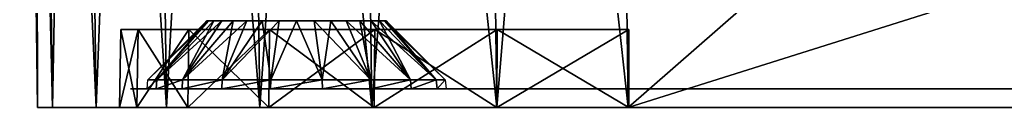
# Model space of a CAD drawing. Header units: millimetres. Extents: x -75 to 75, y -23 to 43.
# Tile 1 of 256: x -75 to -48.32, y 0 to 2.35. Entities that reach past the tile are written whole.
import ezdxf

# ---------------------------------------------------------------- set-up
doc = ezdxf.new("R2010")
doc.units = ezdxf.units.MM
doc.header["$LTSCALE"] = 81.481481
for name, color, linetype in [('1', 7, 'CONTINUOUS'), ('10', 7, 'CONTINUOUS'), ('131', 7, 'CONTINUOUS'), ('136', 7, 'CONTINUOUS'), ('137', 7, 'CONTINUOUS'), ('138', 7, 'CONTINUOUS'), ('139', 7, 'CONTINUOUS'), ('140', 7, 'CONTINUOUS'), ('141', 7, 'CONTINUOUS'), ('21', 7, 'CONTINUOUS'), ('22', 7, 'CONTINUOUS'), ('5', 7, 'CONTINUOUS'), ('6', 7, 'CONTINUOUS'), ('8', 7, 'CONTINUOUS'), ('9', 7, 'CONTINUOUS')]:
    doc.layers.add(name, color=color, linetype=linetype)

msp = doc.modelspace()

# ---------------------------------------------------------------- linework, layer by layer
at = {"layer": '1', "color": 251, "linetype": 'Continuous', "true_color": 0x565d62}
for points in [[(-74.115, 0, -92.077), (-71.824, 0, -92.07), (-74.516, 0, -88.517), (-74.115, 0, -92.077)], [(-71.824, 0, -92.07), (-72.294, 0, -88.5), (-74.516, 0, -88.517), (-71.824, 0, -92.07)], [(-74.516, 0, -88.517), (-72.294, 0, 88.5), (-74.516, 0, 88.517), (-74.516, 0, -88.517)], [(-72.294, 0, -88.5), (-72.294, 0, 88.5), (-74.516, 0, -88.517), (-72.294, 0, -88.5)], [(-74.516, 0, 88.517), (-71.824, 0, 92.07), (-74.115, 0, 92.077), (-74.516, 0, 88.517)], [(-72.294, 0, 88.5), (-71.824, 0, 92.07), (-74.516, 0, 88.517), (-72.294, 0, 88.5)], [(-70.446, 0, -95.397), (-71.824, 0, -92.07), (-74.115, 0, -92.077), (-70.446, 0, -95.397)], [(-74.115, 0, 92.077), (-70.446, 0, 95.397), (-72.931, 0, 95.459), (-74.115, 0, 92.077)], [(-71.824, 0, 92.07), (-70.446, 0, 95.397), (-74.115, 0, 92.077), (-71.824, 0, 92.07)], [(-72.931, 0, -95.459), (-70.446, 0, -95.397), (-74.115, 0, -92.077), (-72.931, 0, -95.459)], [(-68.254, 0, -98.254), (-70.446, 0, -95.397), (-72.931, 0, -95.459), (-68.254, 0, -98.254)], [(-72.931, 0, 95.459), (-68.254, 0, 98.254), (-71.025, 0, 98.492), (-72.931, 0, 95.459)], [(-70.446, 0, 95.397), (-68.254, 0, 98.254), (-72.931, 0, 95.459), (-70.446, 0, 95.397)], [(-71.025, 0, -98.492), (-68.254, 0, -98.254), (-72.931, 0, -95.459), (-71.025, 0, -98.492)], [(-71.025, 0, 98.492), (-65.397, 0, 100.446), (-68.492, 0, 101.025), (-71.025, 0, 98.492)], [(-68.254, 0, 98.254), (-65.397, 0, 100.446), (-71.025, 0, 98.492), (-68.254, 0, 98.254)], [(-65.397, 0, -100.446), (-68.254, 0, -98.254), (-71.025, 0, -98.492), (-65.397, 0, -100.446)], [(-68.492, 0, -101.025), (-65.397, 0, -100.446), (-71.025, 0, -98.492), (-68.492, 0, -101.025)], [(-65.459, 0, -102.931), (-62.07, 0, -101.824), (-68.492, 0, -101.025), (-65.459, 0, -102.931)], [(-68.492, 0, 101.025), (-58.5, 0, 102.294), (-65.459, 0, 102.931), (-68.492, 0, 101.025)], [(-65.397, 0, 100.446), (-62.07, 0, 101.824), (-68.492, 0, 101.025), (-65.397, 0, 100.446)], [(-62.07, 0, 101.824), (-58.5, 0, 102.294), (-68.492, 0, 101.025), (-62.07, 0, 101.824)], [(-62.07, 0, -101.824), (-65.397, 0, -100.446), (-68.492, 0, -101.025), (-62.07, 0, -101.824)], [(58.5, 0, -102.294), (-58.5, 0, -102.294), (-65.459, 0, -102.931), (58.5, 0, -102.294)], [(65.459, 0, -102.931), (58.5, 0, -102.294), (-65.459, 0, -102.931), (65.459, 0, -102.931)], [(65.459, 0, 102.931), (62.077, 0, 104.115), (-65.459, 0, 102.931), (65.459, 0, 102.931)], [(-65.459, 0, 102.931), (62.077, 0, 104.115), (-62.077, 0, 104.115), (-65.459, 0, 102.931)], [(-62.077, 0, -104.115), (65.459, 0, -102.931), (-65.459, 0, -102.931), (-62.077, 0, -104.115)], [(-58.5, 0, -102.294), (-62.07, 0, -101.824), (-65.459, 0, -102.931), (-58.5, 0, -102.294)], [(-58.5, 0, 102.294), (65.459, 0, 102.931), (-65.459, 0, 102.931), (-58.5, 0, 102.294)], [(58.517, 0, 104.516), (-0.5, 0, 104.516), (-62.077, 0, 104.115), (58.517, 0, 104.516)], [(-62.077, 0, 104.115), (-0.5, 0, 104.516), (-15.825, 0, 104.516), (-62.077, 0, 104.115)], [(62.077, 0, 104.115), (58.517, 0, 104.516), (-62.077, 0, 104.115), (62.077, 0, 104.115)], [(62.077, 0, -104.115), (65.459, 0, -102.931), (-62.077, 0, -104.115), (62.077, 0, -104.115)], [(-58.517, 0, -104.516), (62.077, 0, -104.115), (-62.077, 0, -104.115), (-58.517, 0, -104.516)], [(-58.517, 0, 104.516), (-62.077, 0, 104.115), (-15.825, 0, 104.516), (-58.517, 0, 104.516)], [(58.517, 0, -104.516), (62.077, 0, -104.115), (-58.517, 0, -104.516), (58.517, 0, -104.516)], [(-58.5, 0, 102.294), (58.5, 0, 102.294), (65.459, 0, 102.931), (-58.5, 0, 102.294)]]:
    msp.add_3dface(points, dxfattribs=at)
at = {"layer": '10', "color": 251, "linetype": 'Continuous', "true_color": 0x565d62}
for points in [[(-74.115, 0, 92.077), (-74.599, 37, 92.562), (-75, 37, 89.001), (-74.115, 0, 92.077)], [(-74.516, 0, 88.517), (-74.115, 0, 92.077), (-75, 37, 89.001), (-74.516, 0, 88.517)], [(-72.931, 0, 95.459), (-73.416, 37, 95.943), (-74.599, 37, 92.562), (-72.931, 0, 95.459)], [(-74.115, 0, 92.077), (-72.931, 0, 95.459), (-74.599, 37, 92.562), (-74.115, 0, 92.077)], [(-72.931, 0, 95.459), (-71.025, 0, 98.492), (-73.416, 37, 95.943), (-72.931, 0, 95.459)], [(-71.025, 0, 98.492), (-71.51, 37, 98.977), (-73.416, 37, 95.943), (-71.025, 0, 98.492)], [(-68.492, 0, 101.025), (-68.977, 37, 101.51), (-71.51, 37, 98.977), (-68.492, 0, 101.025)], [(-71.025, 0, 98.492), (-68.492, 0, 101.025), (-71.51, 37, 98.977), (-71.025, 0, 98.492)], [(-65.459, 0, 102.931), (-65.943, 37, 103.416), (-68.977, 37, 101.51), (-65.459, 0, 102.931)], [(-68.492, 0, 101.025), (-65.459, 0, 102.931), (-68.977, 37, 101.51), (-68.492, 0, 101.025)], [(-62.077, 0, 104.115), (-62.562, 37, 104.599), (-65.943, 37, 103.416), (-62.077, 0, 104.115)], [(-65.459, 0, 102.931), (-62.077, 0, 104.115), (-65.943, 37, 103.416), (-65.459, 0, 102.931)], [(-58.517, 0, 104.516), (-59.001, 37, 105), (-62.562, 37, 104.599), (-58.517, 0, 104.516)], [(-62.077, 0, 104.115), (-58.517, 0, 104.516), (-62.562, 37, 104.599), (-62.077, 0, 104.115)]]:
    msp.add_3dface(points, dxfattribs=at)
at = {"layer": '131', "color": 251, "linetype": 'Continuous', "true_color": 0x464b4f}
for points in [[(-71.55, 0.5, -57), (-70.602, 0.5, 54.397), (-72, 0.5, -88.5), (-71.55, 0.5, -57)], [(68.203, 0.5, -60.988), (-72, 0.5, -88.5), (72, 0.5, -88.5), (68.203, 0.5, -60.988)], [(-72, 0.5, 88.5), (-69.525, 0.5, 60.507), (-12.674, 0.5, 87.229), (-72, 0.5, 88.5)], [(-70.602, 0.5, -59.603), (-71.306, 0.5, -58.385), (-72, 0.5, -88.5), (-70.602, 0.5, -59.603)], [(-69.525, 0.5, -60.507), (-70.602, 0.5, -59.603), (-72, 0.5, -88.5), (-69.525, 0.5, -60.507)], [(-68.203, 0.5, -60.988), (-69.525, 0.5, -60.507), (-72, 0.5, -88.5), (-68.203, 0.5, -60.988)], [(-66.797, 0.5, -60.988), (-68.203, 0.5, -60.988), (-72, 0.5, -88.5), (-66.797, 0.5, -60.988)], [(66.797, 0.5, -60.988), (-66.797, 0.5, -60.988), (-72, 0.5, -88.5), (66.797, 0.5, -60.988)], [(68.203, 0.5, -60.988), (66.797, 0.5, -60.988), (-72, 0.5, -88.5), (68.203, 0.5, -60.988)], [(-71.306, 0.5, 58.385), (-70.602, 0.5, 59.603), (-72, 0.5, 88.5), (-71.306, 0.5, 58.385)], [(-71.306, 0.5, -58.385), (-71.55, 0.5, -57), (-72, 0.5, -88.5), (-71.306, 0.5, -58.385)], [(-71.306, 0.5, 55.615), (-71.55, 0.5, 57), (-72, 0.5, -88.5), (-71.306, 0.5, 55.615)], [(-71.55, 0.5, 57), (-71.306, 0.5, 58.385), (-72, 0.5, 88.5), (-71.55, 0.5, 57)], [(-72, 0.5, -88.5), (-71.55, 0.5, 57), (-72, 0.5, 88.5), (-72, 0.5, -88.5)], [(-70.602, 0.5, 54.397), (-71.306, 0.5, 55.615), (-72, 0.5, -88.5), (-70.602, 0.5, 54.397)], [(72, 0.5, 88.5), (-72, 0.5, 88.5), (-10.65, 0.5, 87.55), (72, 0.5, 88.5)], [(71.54, 0.5, 91.994), (-72, 0.5, 88.5), (72, 0.5, 88.5), (71.54, 0.5, 91.994)], [(-71.54, 0.5, 91.994), (-72, 0.5, 88.5), (71.54, 0.5, 91.994), (-71.54, 0.5, 91.994)], [(-72, 0.5, -88.5), (-71.54, 0.5, -91.994), (72, 0.5, -88.5), (-72, 0.5, -88.5)], [(-70.602, 0.5, 59.603), (-69.525, 0.5, 60.507), (-72, 0.5, 88.5), (-70.602, 0.5, 59.603)], [(-10.65, 0.5, 87.55), (-72, 0.5, 88.5), (-12.674, 0.5, 87.229), (-10.65, 0.5, 87.55)], [(-69.525, 0.5, 53.493), (-71.55, 0.5, -57), (-68.203, 0.5, 53.012), (-69.525, 0.5, 53.493)], [(-68.203, 0.5, 53.012), (-71.55, 0.5, -57), (-66.797, 0.5, 53.012), (-68.203, 0.5, 53.012)], [(-71.55, 0.5, -57), (-71.306, 0.5, -55.615), (-66.797, 0.5, 53.012), (-71.55, 0.5, -57)], [(-70.602, 0.5, 54.397), (-71.55, 0.5, -57), (-69.525, 0.5, 53.493), (-70.602, 0.5, 54.397)], [(-71.54, 0.5, -91.994), (-70.191, 0.5, -95.25), (71.54, 0.5, -91.994), (-71.54, 0.5, -91.994)], [(72, 0.5, -88.5), (-71.54, 0.5, -91.994), (71.54, 0.5, -91.994), (72, 0.5, -88.5)], [(70.191, 0.5, 95.25), (-71.54, 0.5, 91.994), (71.54, 0.5, 91.994), (70.191, 0.5, 95.25)], [(-70.191, 0.5, 95.25), (-71.54, 0.5, 91.994), (70.191, 0.5, 95.25), (-70.191, 0.5, 95.25)], [(-71.306, 0.5, -55.615), (-70.602, 0.5, -54.397), (-66.797, 0.5, 53.012), (-71.306, 0.5, -55.615)], [(-70.602, 0.5, -54.397), (-69.525, 0.5, -53.493), (-66.797, 0.5, 53.012), (-70.602, 0.5, -54.397)], [(-70.191, 0.5, -95.25), (-68.046, 0.5, -98.046), (70.191, 0.5, -95.25), (-70.191, 0.5, -95.25)], [(71.54, 0.5, -91.994), (-70.191, 0.5, -95.25), (70.191, 0.5, -95.25), (71.54, 0.5, -91.994)], [(68.046, 0.5, 98.046), (-70.191, 0.5, 95.25), (70.191, 0.5, 95.25), (68.046, 0.5, 98.046)], [(-68.046, 0.5, 98.046), (-70.191, 0.5, 95.25), (68.046, 0.5, 98.046), (-68.046, 0.5, 98.046)], [(-12.674, 0.5, 87.229), (-69.525, 0.5, 60.507), (-14.5, 0.5, 86.299), (-12.674, 0.5, 87.229)], [(-69.525, 0.5, 60.507), (-17.2, 0.5, 81), (-16.879, 0.5, 83.024), (-69.525, 0.5, 60.507)], [(-14.5, 0.5, 86.299), (-69.525, 0.5, 60.507), (-15.949, 0.5, 84.85), (-14.5, 0.5, 86.299)], [(-68.203, 0.5, -53.012), (68.203, 0.5, 53.012), (-69.525, 0.5, -53.493), (-68.203, 0.5, -53.012)], [(68.203, 0.5, 53.012), (66.797, 0.5, 53.012), (-69.525, 0.5, -53.493), (68.203, 0.5, 53.012)], [(-69.525, 0.5, -53.493), (66.797, 0.5, 53.012), (-66.797, 0.5, 53.012), (-69.525, 0.5, -53.493)], [(-15.949, 0.5, 84.85), (-69.525, 0.5, 60.507), (-16.879, 0.5, 83.024), (-15.949, 0.5, 84.85)], [(-69.525, 0.5, 60.507), (-68.203, 0.5, 60.988), (-17.2, 0.5, 81), (-69.525, 0.5, 60.507)], [(69.525, 0.5, 53.493), (68.203, 0.5, 53.012), (-68.203, 0.5, -53.012), (69.525, 0.5, 53.493)], [(-66.797, 0.5, -53.012), (69.525, 0.5, 53.493), (-68.203, 0.5, -53.012), (-66.797, 0.5, -53.012)], [(-12.674, 0.5, 74.771), (-68.203, 0.5, 60.988), (-10.65, 0.5, 74.45), (-12.674, 0.5, 74.771)], [(-15.949, 0.5, 77.15), (-68.203, 0.5, 60.988), (-14.5, 0.5, 75.701), (-15.949, 0.5, 77.15)], [(-16.879, 0.5, 78.976), (-68.203, 0.5, 60.988), (-15.949, 0.5, 77.15), (-16.879, 0.5, 78.976)], [(-17.2, 0.5, 81), (-68.203, 0.5, 60.988), (-16.879, 0.5, 78.976), (-17.2, 0.5, 81)], [(-14.5, 0.5, 75.701), (-68.203, 0.5, 60.988), (-12.674, 0.5, 74.771), (-14.5, 0.5, 75.701)], [(-10.65, 0.5, 74.45), (-68.203, 0.5, 60.988), (10.65, 0.5, 74.45), (-10.65, 0.5, 74.45)], [(10.65, 0.5, 74.45), (-68.203, 0.5, 60.988), (12.674, 0.5, 74.771), (10.65, 0.5, 74.45)], [(-68.203, 0.5, 60.988), (-66.797, 0.5, 60.988), (12.674, 0.5, 74.771), (-68.203, 0.5, 60.988)], [(-68.046, 0.5, -98.046), (-65.25, 0.5, -100.191), (68.046, 0.5, -98.046), (-68.046, 0.5, -98.046)], [(70.191, 0.5, -95.25), (-68.046, 0.5, -98.046), (68.046, 0.5, -98.046), (70.191, 0.5, -95.25)], [(65.25, 0.5, 100.191), (-68.046, 0.5, 98.046), (68.046, 0.5, 98.046), (65.25, 0.5, 100.191)], [(-65.25, 0.5, 100.191), (-68.046, 0.5, 98.046), (65.25, 0.5, 100.191), (-65.25, 0.5, 100.191)], [(-65.475, 0.5, -60.507), (-66.797, 0.5, -60.988), (65.475, 0.5, -60.507), (-65.475, 0.5, -60.507)], [(65.475, 0.5, -60.507), (-66.797, 0.5, -60.988), (66.797, 0.5, -60.988), (65.475, 0.5, -60.507)], [(69.525, 0.5, 53.493), (-66.797, 0.5, -53.012), (66.797, 0.5, -53.012), (69.525, 0.5, 53.493)], [(66.797, 0.5, 53.012), (65.475, 0.5, 53.493), (-66.797, 0.5, 53.012), (66.797, 0.5, 53.012)], [(-66.797, 0.5, 53.012), (65.475, 0.5, 53.493), (-65.475, 0.5, 53.493), (-66.797, 0.5, 53.012)], [(-66.797, 0.5, 60.988), (66.797, 0.5, 60.988), (12.674, 0.5, 74.771), (-66.797, 0.5, 60.988)], [(-65.475, 0.5, 60.507), (66.797, 0.5, 60.988), (-66.797, 0.5, 60.988), (-65.475, 0.5, 60.507)], [(-66.797, 0.5, -53.012), (-65.475, 0.5, -53.493), (66.797, 0.5, -53.012), (-66.797, 0.5, -53.012)], [(64.398, 0.5, -59.603), (-65.475, 0.5, -60.507), (65.475, 0.5, -60.507), (64.398, 0.5, -59.603)], [(-64.398, 0.5, -59.603), (-65.475, 0.5, -60.507), (64.398, 0.5, -59.603), (-64.398, 0.5, -59.603)], [(-64.398, 0.5, 59.603), (65.475, 0.5, 60.507), (-65.475, 0.5, 60.507), (-64.398, 0.5, 59.603)], [(65.475, 0.5, 53.493), (64.398, 0.5, 54.397), (-65.475, 0.5, 53.493), (65.475, 0.5, 53.493)], [(-65.475, 0.5, 53.493), (64.398, 0.5, 54.397), (-64.398, 0.5, 54.397), (-65.475, 0.5, 53.493)], [(65.475, 0.5, 60.507), (66.797, 0.5, 60.988), (-65.475, 0.5, 60.507), (65.475, 0.5, 60.507)], [(-65.475, 0.5, -53.493), (-64.398, 0.5, -54.397), (65.475, 0.5, -53.493), (-65.475, 0.5, -53.493)], [(66.797, 0.5, -53.012), (-65.475, 0.5, -53.493), (65.475, 0.5, -53.493), (66.797, 0.5, -53.012)], [(-65.25, 0.5, -100.191), (-61.994, 0.5, -101.54), (65.25, 0.5, -100.191), (-65.25, 0.5, -100.191)], [(68.046, 0.5, -98.046), (-65.25, 0.5, -100.191), (65.25, 0.5, -100.191), (68.046, 0.5, -98.046)], [(61.994, 0.5, 101.54), (-65.25, 0.5, 100.191), (65.25, 0.5, 100.191), (61.994, 0.5, 101.54)], [(-61.994, 0.5, 101.54), (-65.25, 0.5, 100.191), (61.994, 0.5, 101.54), (-61.994, 0.5, 101.54)], [(-63.694, 0.5, -58.385), (-64.398, 0.5, -59.603), (63.694, 0.5, -58.385), (-63.694, 0.5, -58.385)], [(63.694, 0.5, -58.385), (-64.398, 0.5, -59.603), (64.398, 0.5, -59.603), (63.694, 0.5, -58.385)], [(-64.398, 0.5, -54.397), (-63.694, 0.5, -55.615), (64.398, 0.5, -54.397), (-64.398, 0.5, -54.397)], [(-63.694, 0.5, 58.385), (64.398, 0.5, 59.603), (-64.398, 0.5, 59.603), (-63.694, 0.5, 58.385)], [(64.398, 0.5, 59.603), (65.475, 0.5, 60.507), (-64.398, 0.5, 59.603), (64.398, 0.5, 59.603)], [(-64.398, 0.5, 54.397), (63.694, 0.5, 55.615), (-63.694, 0.5, 55.615), (-64.398, 0.5, 54.397)], [(64.398, 0.5, 54.397), (63.694, 0.5, 55.615), (-64.398, 0.5, 54.397), (64.398, 0.5, 54.397)], [(65.475, 0.5, -53.493), (-64.398, 0.5, -54.397), (64.398, 0.5, -54.397), (65.475, 0.5, -53.493)], [(-63.45, 0.5, -57), (-63.694, 0.5, -58.385), (63.45, 0.5, -57), (-63.45, 0.5, -57)], [(63.45, 0.5, -57), (-63.694, 0.5, -58.385), (63.694, 0.5, -58.385), (63.45, 0.5, -57)], [(-63.694, 0.5, -55.615), (-63.45, 0.5, -57), (63.694, 0.5, -55.615), (-63.694, 0.5, -55.615)], [(64.398, 0.5, -54.397), (-63.694, 0.5, -55.615), (63.694, 0.5, -55.615), (64.398, 0.5, -54.397)], [(63.694, 0.5, 58.385), (64.398, 0.5, 59.603), (-63.694, 0.5, 58.385), (63.694, 0.5, 58.385)], [(-63.694, 0.5, 55.615), (63.45, 0.5, 57), (-63.45, 0.5, 57), (-63.694, 0.5, 55.615)], [(63.694, 0.5, 55.615), (63.45, 0.5, 57), (-63.694, 0.5, 55.615), (63.694, 0.5, 55.615)], [(-63.45, 0.5, 57), (63.694, 0.5, 58.385), (-63.694, 0.5, 58.385), (-63.45, 0.5, 57)], [(63.694, 0.5, -55.615), (-63.45, 0.5, -57), (63.45, 0.5, -57), (63.694, 0.5, -55.615)], [(63.45, 0.5, 57), (63.694, 0.5, 58.385), (-63.45, 0.5, 57), (63.45, 0.5, 57)], [(65.25, 0.5, -100.191), (-61.994, 0.5, -101.54), (61.994, 0.5, -101.54), (65.25, 0.5, -100.191)], [(-61.994, 0.5, -101.54), (-58.5, 0.5, -102), (61.994, 0.5, -101.54), (-61.994, 0.5, -101.54)], [(58.5, 0.5, 102), (-61.994, 0.5, 101.54), (61.994, 0.5, 101.54), (58.5, 0.5, 102)], [(-58.5, 0.5, 102), (-61.994, 0.5, 101.54), (58.5, 0.5, 102), (-58.5, 0.5, 102)], [(-58.5, 0.5, -102), (58.5, 0.5, -102), (61.994, 0.5, -101.54), (-58.5, 0.5, -102)]]:
    msp.add_3dface(points, dxfattribs=at)
at = {"layer": '136', "color": 251, "linetype": 'Continuous', "true_color": 0x464b4f}
for points in [[(-71.285, 0.75, -58.378), (-69.929, 2.349, -57), (-71.528, 0.75, -57), (-71.285, 0.75, -58.378)], [(-70.586, 0.75, -59.589), (-69.744, 2.349, -57.929), (-71.285, 0.75, -58.378), (-70.586, 0.75, -59.589)], [(-69.744, 2.349, -57.929), (-69.882, 2.349, -57.474), (-71.285, 0.75, -58.378), (-69.744, 2.349, -57.929)], [(-69.882, 2.349, -57.474), (-69.929, 2.349, -57), (-71.285, 0.75, -58.378), (-69.882, 2.349, -57.474)], [(-69.514, 0.75, -60.488), (-69.217, 2.349, -58.717), (-70.586, 0.75, -59.589), (-69.514, 0.75, -60.488)], [(-69.217, 2.349, -58.717), (-69.52, 2.349, -58.349), (-70.586, 0.75, -59.589), (-69.217, 2.349, -58.717)], [(-69.52, 2.349, -58.349), (-69.744, 2.349, -57.929), (-70.586, 0.75, -59.589), (-69.52, 2.349, -58.349)], [(-68.199, 0.75, -60.967), (-68.429, 2.349, -59.244), (-69.514, 0.75, -60.488), (-68.199, 0.75, -60.967)], [(-68.429, 2.349, -59.244), (-68.849, 2.349, -59.02), (-69.514, 0.75, -60.488), (-68.429, 2.349, -59.244)], [(-68.849, 2.349, -59.02), (-69.217, 2.349, -58.717), (-69.514, 0.75, -60.488), (-68.849, 2.349, -59.02)], [(-67.974, 2.349, -59.382), (-68.429, 2.349, -59.244), (-68.199, 0.75, -60.967), (-67.974, 2.349, -59.382)], [(-67.5, 2.349, -59.429), (-67.974, 2.349, -59.382), (-68.199, 0.75, -60.967), (-67.5, 2.349, -59.429)], [(-66.801, 0.75, -60.967), (-67.5, 2.349, -59.429), (-68.199, 0.75, -60.967), (-66.801, 0.75, -60.967)], [(-67.026, 2.349, -59.382), (-67.5, 2.349, -59.429), (-66.801, 0.75, -60.967), (-67.026, 2.349, -59.382)], [(-65.486, 0.75, -60.488), (-67.026, 2.349, -59.382), (-66.801, 0.75, -60.967), (-65.486, 0.75, -60.488)], [(-66.571, 2.349, -59.244), (-67.026, 2.349, -59.382), (-65.486, 0.75, -60.488), (-66.571, 2.349, -59.244)], [(-66.151, 2.349, -59.02), (-66.571, 2.349, -59.244), (-65.486, 0.75, -60.488), (-66.151, 2.349, -59.02)], [(-64.414, 0.75, -59.589), (-66.151, 2.349, -59.02), (-65.486, 0.75, -60.488), (-64.414, 0.75, -59.589)], [(-65.783, 2.349, -58.717), (-66.151, 2.349, -59.02), (-64.414, 0.75, -59.589), (-65.783, 2.349, -58.717)], [(-65.48, 2.349, -58.349), (-65.783, 2.349, -58.717), (-64.414, 0.75, -59.589), (-65.48, 2.349, -58.349)], [(-63.715, 0.75, -58.378), (-65.48, 2.349, -58.349), (-64.414, 0.75, -59.589), (-63.715, 0.75, -58.378)], [(-65.256, 2.349, -57.929), (-65.48, 2.349, -58.349), (-63.715, 0.75, -58.378), (-65.256, 2.349, -57.929)], [(-65.118, 2.349, -57.474), (-65.256, 2.349, -57.929), (-63.715, 0.75, -58.378), (-65.118, 2.349, -57.474)], [(-63.472, 0.75, -57), (-65.118, 2.349, -57.474), (-63.715, 0.75, -58.378), (-63.472, 0.75, -57)], [(-65.071, 2.349, -57), (-65.118, 2.349, -57.474), (-63.472, 0.75, -57), (-65.071, 2.349, -57)]]:
    msp.add_3dface(points, dxfattribs=at)
at = {"layer": '137', "color": 251, "linetype": 'Continuous', "true_color": 0x464b4f}
for points in [[(-71.55, 0.5, -57), (-71.528, 0.75, -57), (-71.285, 0.75, -55.622), (-71.55, 0.5, -57)], [(-71.306, 0.5, -55.615), (-71.55, 0.5, -57), (-71.285, 0.75, -55.622), (-71.306, 0.5, -55.615)], [(-70.586, 0.75, -54.411), (-71.306, 0.5, -55.615), (-71.285, 0.75, -55.622), (-70.586, 0.75, -54.411)], [(-70.602, 0.5, -54.397), (-71.306, 0.5, -55.615), (-70.586, 0.75, -54.411), (-70.602, 0.5, -54.397)], [(-69.514, 0.75, -53.512), (-70.602, 0.5, -54.397), (-70.586, 0.75, -54.411), (-69.514, 0.75, -53.512)], [(-69.525, 0.5, -53.493), (-70.602, 0.5, -54.397), (-69.514, 0.75, -53.512), (-69.525, 0.5, -53.493)], [(-68.199, 0.75, -53.033), (-69.525, 0.5, -53.493), (-69.514, 0.75, -53.512), (-68.199, 0.75, -53.033)], [(-68.203, 0.5, -53.012), (-69.525, 0.5, -53.493), (-68.199, 0.75, -53.033), (-68.203, 0.5, -53.012)], [(-66.801, 0.75, -53.033), (-68.203, 0.5, -53.012), (-68.199, 0.75, -53.033), (-66.801, 0.75, -53.033)], [(-66.797, 0.5, -53.012), (-68.203, 0.5, -53.012), (-66.801, 0.75, -53.033), (-66.797, 0.5, -53.012)], [(-65.486, 0.75, -53.512), (-66.797, 0.5, -53.012), (-66.801, 0.75, -53.033), (-65.486, 0.75, -53.512)], [(-65.475, 0.5, -53.493), (-66.797, 0.5, -53.012), (-65.486, 0.75, -53.512), (-65.475, 0.5, -53.493)], [(-64.414, 0.75, -54.411), (-65.475, 0.5, -53.493), (-65.486, 0.75, -53.512), (-64.414, 0.75, -54.411)], [(-64.398, 0.5, -54.397), (-65.475, 0.5, -53.493), (-64.414, 0.75, -54.411), (-64.398, 0.5, -54.397)], [(-63.715, 0.75, -55.622), (-64.398, 0.5, -54.397), (-64.414, 0.75, -54.411), (-63.715, 0.75, -55.622)], [(-63.694, 0.5, -55.615), (-64.398, 0.5, -54.397), (-63.715, 0.75, -55.622), (-63.694, 0.5, -55.615)], [(-63.472, 0.75, -57), (-63.694, 0.5, -55.615), (-63.715, 0.75, -55.622), (-63.472, 0.75, -57)], [(-63.45, 0.5, -57), (-63.694, 0.5, -55.615), (-63.472, 0.75, -57), (-63.45, 0.5, -57)]]:
    msp.add_3dface(points, dxfattribs=at)
at = {"layer": '138', "color": 251, "linetype": 'Continuous', "true_color": 0x464b4f}
for points in [[(-71.528, 0.75, -57), (-69.929, 2.349, -57), (-69.882, 2.349, -56.526), (-71.528, 0.75, -57)], [(-71.285, 0.75, -55.622), (-71.528, 0.75, -57), (-69.882, 2.349, -56.526), (-71.285, 0.75, -55.622)], [(-70.586, 0.75, -54.411), (-71.285, 0.75, -55.622), (-69.52, 2.349, -55.651), (-70.586, 0.75, -54.411)], [(-69.52, 2.349, -55.651), (-71.285, 0.75, -55.622), (-69.744, 2.349, -56.071), (-69.52, 2.349, -55.651)], [(-69.744, 2.349, -56.071), (-71.285, 0.75, -55.622), (-69.882, 2.349, -56.526), (-69.744, 2.349, -56.071)], [(-69.514, 0.75, -53.512), (-70.586, 0.75, -54.411), (-68.849, 2.349, -54.98), (-69.514, 0.75, -53.512)], [(-68.849, 2.349, -54.98), (-70.586, 0.75, -54.411), (-69.217, 2.349, -55.283), (-68.849, 2.349, -54.98)], [(-69.217, 2.349, -55.283), (-70.586, 0.75, -54.411), (-69.52, 2.349, -55.651), (-69.217, 2.349, -55.283)], [(-68.199, 0.75, -53.033), (-69.514, 0.75, -53.512), (-67.974, 2.349, -54.618), (-68.199, 0.75, -53.033)], [(-67.974, 2.349, -54.618), (-69.514, 0.75, -53.512), (-68.429, 2.349, -54.756), (-67.974, 2.349, -54.618)], [(-68.429, 2.349, -54.756), (-69.514, 0.75, -53.512), (-68.849, 2.349, -54.98), (-68.429, 2.349, -54.756)], [(-67.5, 2.349, -54.571), (-68.199, 0.75, -53.033), (-67.974, 2.349, -54.618), (-67.5, 2.349, -54.571)], [(-66.801, 0.75, -53.033), (-68.199, 0.75, -53.033), (-67.5, 2.349, -54.571), (-66.801, 0.75, -53.033)], [(-67.026, 2.349, -54.618), (-66.801, 0.75, -53.033), (-67.5, 2.349, -54.571), (-67.026, 2.349, -54.618)], [(-66.571, 2.349, -54.756), (-66.801, 0.75, -53.033), (-67.026, 2.349, -54.618), (-66.571, 2.349, -54.756)], [(-65.486, 0.75, -53.512), (-66.801, 0.75, -53.033), (-66.571, 2.349, -54.756), (-65.486, 0.75, -53.512)], [(-66.151, 2.349, -54.98), (-65.486, 0.75, -53.512), (-66.571, 2.349, -54.756), (-66.151, 2.349, -54.98)], [(-65.783, 2.349, -55.283), (-65.486, 0.75, -53.512), (-66.151, 2.349, -54.98), (-65.783, 2.349, -55.283)], [(-64.414, 0.75, -54.411), (-65.486, 0.75, -53.512), (-65.783, 2.349, -55.283), (-64.414, 0.75, -54.411)], [(-65.48, 2.349, -55.651), (-64.414, 0.75, -54.411), (-65.783, 2.349, -55.283), (-65.48, 2.349, -55.651)], [(-65.256, 2.349, -56.071), (-64.414, 0.75, -54.411), (-65.48, 2.349, -55.651), (-65.256, 2.349, -56.071)], [(-63.715, 0.75, -55.622), (-64.414, 0.75, -54.411), (-65.256, 2.349, -56.071), (-63.715, 0.75, -55.622)], [(-65.118, 2.349, -56.526), (-63.715, 0.75, -55.622), (-65.256, 2.349, -56.071), (-65.118, 2.349, -56.526)], [(-65.071, 2.349, -57), (-63.715, 0.75, -55.622), (-65.118, 2.349, -56.526), (-65.071, 2.349, -57)], [(-65.071, 2.349, -57), (-63.472, 0.75, -57), (-63.715, 0.75, -55.622), (-65.071, 2.349, -57)]]:
    msp.add_3dface(points, dxfattribs=at)
at = {"layer": '139', "color": 251, "linetype": 'Continuous', "true_color": 0x464b4f}
for points in [[(-71.306, 0.5, 58.385), (-71.55, 0.5, 57), (-71.285, 0.75, 58.378), (-71.306, 0.5, 58.385)], [(-71.285, 0.75, 58.378), (-71.55, 0.5, 57), (-71.528, 0.75, 57), (-71.285, 0.75, 58.378)], [(-70.602, 0.5, 59.603), (-71.306, 0.5, 58.385), (-70.586, 0.75, 59.589), (-70.602, 0.5, 59.603)], [(-70.586, 0.75, 59.589), (-71.306, 0.5, 58.385), (-71.285, 0.75, 58.378), (-70.586, 0.75, 59.589)], [(-69.525, 0.5, 60.507), (-70.602, 0.5, 59.603), (-69.514, 0.75, 60.488), (-69.525, 0.5, 60.507)], [(-69.514, 0.75, 60.488), (-70.602, 0.5, 59.603), (-70.586, 0.75, 59.589), (-69.514, 0.75, 60.488)], [(-68.203, 0.5, 60.988), (-69.525, 0.5, 60.507), (-68.199, 0.75, 60.967), (-68.203, 0.5, 60.988)], [(-68.199, 0.75, 60.967), (-69.525, 0.5, 60.507), (-69.514, 0.75, 60.488), (-68.199, 0.75, 60.967)], [(-66.801, 0.75, 60.967), (-68.203, 0.5, 60.988), (-68.199, 0.75, 60.967), (-66.801, 0.75, 60.967)], [(-66.797, 0.5, 60.988), (-68.203, 0.5, 60.988), (-66.801, 0.75, 60.967), (-66.797, 0.5, 60.988)], [(-65.486, 0.75, 60.488), (-66.797, 0.5, 60.988), (-66.801, 0.75, 60.967), (-65.486, 0.75, 60.488)], [(-65.475, 0.5, 60.507), (-66.797, 0.5, 60.988), (-65.486, 0.75, 60.488), (-65.475, 0.5, 60.507)], [(-64.414, 0.75, 59.589), (-65.475, 0.5, 60.507), (-65.486, 0.75, 60.488), (-64.414, 0.75, 59.589)], [(-64.398, 0.5, 59.603), (-65.475, 0.5, 60.507), (-64.414, 0.75, 59.589), (-64.398, 0.5, 59.603)], [(-63.715, 0.75, 58.378), (-64.398, 0.5, 59.603), (-64.414, 0.75, 59.589), (-63.715, 0.75, 58.378)], [(-63.694, 0.5, 58.385), (-64.398, 0.5, 59.603), (-63.715, 0.75, 58.378), (-63.694, 0.5, 58.385)], [(-63.472, 0.75, 57), (-63.694, 0.5, 58.385), (-63.715, 0.75, 58.378), (-63.472, 0.75, 57)], [(-63.45, 0.5, 57), (-63.694, 0.5, 58.385), (-63.472, 0.75, 57), (-63.45, 0.5, 57)]]:
    msp.add_3dface(points, dxfattribs=at)
at = {"layer": '140', "color": 251, "linetype": 'Continuous', "true_color": 0x464b4f}
for points in [[(-69.882, 2.349, 57.474), (-71.528, 0.75, 57), (-69.929, 2.349, 57), (-69.882, 2.349, 57.474)], [(-71.285, 0.75, 58.378), (-71.528, 0.75, 57), (-69.882, 2.349, 57.474), (-71.285, 0.75, 58.378)], [(-69.744, 2.349, 57.929), (-71.285, 0.75, 58.378), (-69.882, 2.349, 57.474), (-69.744, 2.349, 57.929)], [(-69.52, 2.349, 58.349), (-71.285, 0.75, 58.378), (-69.744, 2.349, 57.929), (-69.52, 2.349, 58.349)], [(-70.586, 0.75, 59.589), (-71.285, 0.75, 58.378), (-69.52, 2.349, 58.349), (-70.586, 0.75, 59.589)], [(-69.217, 2.349, 58.717), (-70.586, 0.75, 59.589), (-69.52, 2.349, 58.349), (-69.217, 2.349, 58.717)], [(-68.849, 2.349, 59.02), (-70.586, 0.75, 59.589), (-69.217, 2.349, 58.717), (-68.849, 2.349, 59.02)], [(-69.514, 0.75, 60.488), (-70.586, 0.75, 59.589), (-68.849, 2.349, 59.02), (-69.514, 0.75, 60.488)], [(-68.429, 2.349, 59.244), (-69.514, 0.75, 60.488), (-68.849, 2.349, 59.02), (-68.429, 2.349, 59.244)], [(-67.974, 2.349, 59.382), (-69.514, 0.75, 60.488), (-68.429, 2.349, 59.244), (-67.974, 2.349, 59.382)], [(-68.199, 0.75, 60.967), (-69.514, 0.75, 60.488), (-67.974, 2.349, 59.382), (-68.199, 0.75, 60.967)], [(-67.5, 2.349, 59.429), (-68.199, 0.75, 60.967), (-67.974, 2.349, 59.382), (-67.5, 2.349, 59.429)], [(-66.801, 0.75, 60.967), (-68.199, 0.75, 60.967), (-67.5, 2.349, 59.429), (-66.801, 0.75, 60.967)], [(-67.026, 2.349, 59.382), (-66.801, 0.75, 60.967), (-67.5, 2.349, 59.429), (-67.026, 2.349, 59.382)], [(-66.571, 2.349, 59.244), (-66.801, 0.75, 60.967), (-67.026, 2.349, 59.382), (-66.571, 2.349, 59.244)], [(-65.486, 0.75, 60.488), (-66.801, 0.75, 60.967), (-66.571, 2.349, 59.244), (-65.486, 0.75, 60.488)], [(-66.151, 2.349, 59.02), (-65.486, 0.75, 60.488), (-66.571, 2.349, 59.244), (-66.151, 2.349, 59.02)], [(-65.783, 2.349, 58.717), (-65.486, 0.75, 60.488), (-66.151, 2.349, 59.02), (-65.783, 2.349, 58.717)], [(-65.48, 2.349, 58.349), (-64.414, 0.75, 59.589), (-65.783, 2.349, 58.717), (-65.48, 2.349, 58.349)], [(-64.414, 0.75, 59.589), (-65.486, 0.75, 60.488), (-65.783, 2.349, 58.717), (-64.414, 0.75, 59.589)], [(-65.256, 2.349, 57.929), (-64.414, 0.75, 59.589), (-65.48, 2.349, 58.349), (-65.256, 2.349, 57.929)], [(-65.118, 2.349, 57.474), (-63.715, 0.75, 58.378), (-65.256, 2.349, 57.929), (-65.118, 2.349, 57.474)], [(-63.715, 0.75, 58.378), (-64.414, 0.75, 59.589), (-65.256, 2.349, 57.929), (-63.715, 0.75, 58.378)], [(-65.071, 2.349, 57), (-63.715, 0.75, 58.378), (-65.118, 2.349, 57.474), (-65.071, 2.349, 57)], [(-63.472, 0.75, 57), (-63.715, 0.75, 58.378), (-65.071, 2.349, 57), (-63.472, 0.75, 57)]]:
    msp.add_3dface(points, dxfattribs=at)
at = {"layer": '141', "color": 251, "linetype": 'Continuous', "true_color": 0x464b4f}
for points in [[(-69.929, 2.349, 57), (-71.528, 0.75, 57), (-71.285, 0.75, 55.622), (-69.929, 2.349, 57)], [(-70.586, 0.75, 54.411), (-69.744, 2.349, 56.071), (-71.285, 0.75, 55.622), (-70.586, 0.75, 54.411)], [(-69.744, 2.349, 56.071), (-69.882, 2.349, 56.526), (-71.285, 0.75, 55.622), (-69.744, 2.349, 56.071)], [(-69.882, 2.349, 56.526), (-69.929, 2.349, 57), (-71.285, 0.75, 55.622), (-69.882, 2.349, 56.526)], [(-69.514, 0.75, 53.512), (-69.217, 2.349, 55.283), (-70.586, 0.75, 54.411), (-69.514, 0.75, 53.512)], [(-69.217, 2.349, 55.283), (-69.52, 2.349, 55.651), (-70.586, 0.75, 54.411), (-69.217, 2.349, 55.283)], [(-69.52, 2.349, 55.651), (-69.744, 2.349, 56.071), (-70.586, 0.75, 54.411), (-69.52, 2.349, 55.651)], [(-68.199, 0.75, 53.033), (-68.429, 2.349, 54.756), (-69.514, 0.75, 53.512), (-68.199, 0.75, 53.033)], [(-68.429, 2.349, 54.756), (-68.849, 2.349, 54.98), (-69.514, 0.75, 53.512), (-68.429, 2.349, 54.756)], [(-68.849, 2.349, 54.98), (-69.217, 2.349, 55.283), (-69.514, 0.75, 53.512), (-68.849, 2.349, 54.98)], [(-67.974, 2.349, 54.618), (-68.429, 2.349, 54.756), (-68.199, 0.75, 53.033), (-67.974, 2.349, 54.618)], [(-67.5, 2.349, 54.571), (-67.974, 2.349, 54.618), (-68.199, 0.75, 53.033), (-67.5, 2.349, 54.571)], [(-66.801, 0.75, 53.033), (-67.5, 2.349, 54.571), (-68.199, 0.75, 53.033), (-66.801, 0.75, 53.033)], [(-67.026, 2.349, 54.618), (-67.5, 2.349, 54.571), (-66.801, 0.75, 53.033), (-67.026, 2.349, 54.618)], [(-65.486, 0.75, 53.512), (-67.026, 2.349, 54.618), (-66.801, 0.75, 53.033), (-65.486, 0.75, 53.512)], [(-66.571, 2.349, 54.756), (-67.026, 2.349, 54.618), (-65.486, 0.75, 53.512), (-66.571, 2.349, 54.756)], [(-66.151, 2.349, 54.98), (-66.571, 2.349, 54.756), (-65.486, 0.75, 53.512), (-66.151, 2.349, 54.98)], [(-64.414, 0.75, 54.411), (-66.151, 2.349, 54.98), (-65.486, 0.75, 53.512), (-64.414, 0.75, 54.411)], [(-65.783, 2.349, 55.283), (-66.151, 2.349, 54.98), (-64.414, 0.75, 54.411), (-65.783, 2.349, 55.283)], [(-65.48, 2.349, 55.651), (-65.783, 2.349, 55.283), (-64.414, 0.75, 54.411), (-65.48, 2.349, 55.651)], [(-63.715, 0.75, 55.622), (-65.48, 2.349, 55.651), (-64.414, 0.75, 54.411), (-63.715, 0.75, 55.622)], [(-65.256, 2.349, 56.071), (-65.48, 2.349, 55.651), (-63.715, 0.75, 55.622), (-65.256, 2.349, 56.071)], [(-65.118, 2.349, 56.526), (-65.256, 2.349, 56.071), (-63.715, 0.75, 55.622), (-65.118, 2.349, 56.526)], [(-63.472, 0.75, 57), (-65.118, 2.349, 56.526), (-63.715, 0.75, 55.622), (-63.472, 0.75, 57)], [(-63.472, 0.75, 57), (-65.071, 2.349, 57), (-65.118, 2.349, 56.526), (-63.472, 0.75, 57)]]:
    msp.add_3dface(points, dxfattribs=at)
at = {"layer": '21', "color": 251, "linetype": 'Continuous', "true_color": 0x565d62}
for points in [[(-72.294, 0, -88.5), (-71.824, 0, -92.07), (-72.257, 2.107, -88.5), (-72.294, 0, -88.5)], [(-72.257, 2.107, -88.5), (-71.824, 0, -92.07), (-71.788, 2.107, -92.061), (-72.257, 2.107, -88.5)], [(-71.824, 0, -92.07), (-70.446, 0, -95.397), (-71.788, 2.107, -92.061), (-71.824, 0, -92.07)], [(-71.788, 2.107, -92.061), (-70.446, 0, -95.397), (-70.414, 2.107, -95.378), (-71.788, 2.107, -92.061)], [(-70.446, 0, -95.397), (-68.254, 0, -98.254), (-70.414, 2.107, -95.378), (-70.446, 0, -95.397)], [(-70.414, 2.107, -95.378), (-68.254, 0, -98.254), (-68.228, 2.107, -98.228), (-70.414, 2.107, -95.378)], [(-68.254, 0, -98.254), (-65.397, 0, -100.446), (-68.228, 2.107, -98.228), (-68.254, 0, -98.254)], [(-68.228, 2.107, -98.228), (-65.397, 0, -100.446), (-65.378, 2.107, -100.414), (-68.228, 2.107, -98.228)], [(-65.397, 0, -100.446), (-62.07, 0, -101.824), (-65.378, 2.107, -100.414), (-65.397, 0, -100.446)], [(-65.378, 2.107, -100.414), (-62.07, 0, -101.824), (-62.061, 2.107, -101.788), (-65.378, 2.107, -100.414)], [(-62.07, 0, -101.824), (-58.5, 0, -102.294), (-62.061, 2.107, -101.788), (-62.07, 0, -101.824)], [(-58.5, 0, -102.294), (-58.5, 2.107, -102.257), (-62.061, 2.107, -101.788), (-58.5, 0, -102.294)]]:
    msp.add_3dface(points, dxfattribs=at)
at = {"layer": '22', "color": 251, "linetype": 'Continuous', "true_color": 0x565d62}
for points in [[(-72.294, 0, 88.5), (-72.257, 2.107, 88.5), (-71.788, 2.107, 92.061), (-72.294, 0, 88.5)], [(-71.824, 0, 92.07), (-72.294, 0, 88.5), (-71.788, 2.107, 92.061), (-71.824, 0, 92.07)], [(-70.414, 2.107, 95.378), (-71.824, 0, 92.07), (-71.788, 2.107, 92.061), (-70.414, 2.107, 95.378)], [(-70.446, 0, 95.397), (-71.824, 0, 92.07), (-70.414, 2.107, 95.378), (-70.446, 0, 95.397)], [(-68.254, 0, 98.254), (-70.446, 0, 95.397), (-68.228, 2.107, 98.228), (-68.254, 0, 98.254)], [(-68.228, 2.107, 98.228), (-70.446, 0, 95.397), (-70.414, 2.107, 95.378), (-68.228, 2.107, 98.228)], [(-65.397, 0, 100.446), (-68.254, 0, 98.254), (-65.378, 2.107, 100.414), (-65.397, 0, 100.446)], [(-65.378, 2.107, 100.414), (-68.254, 0, 98.254), (-68.228, 2.107, 98.228), (-65.378, 2.107, 100.414)], [(-62.07, 0, 101.824), (-65.397, 0, 100.446), (-62.061, 2.107, 101.788), (-62.07, 0, 101.824)], [(-62.061, 2.107, 101.788), (-65.397, 0, 100.446), (-65.378, 2.107, 100.414), (-62.061, 2.107, 101.788)], [(-58.5, 0, 102.294), (-62.07, 0, 101.824), (-58.5, 2.107, 102.257), (-58.5, 0, 102.294)], [(-58.5, 2.107, 102.257), (-62.07, 0, 101.824), (-62.061, 2.107, 101.788), (-58.5, 2.107, 102.257)]]:
    msp.add_3dface(points, dxfattribs=at)
at = {"layer": '5', "color": 251, "linetype": 'Continuous', "true_color": 0x565d62}
for points in [[(-74.516, 0, 88.517), (-75, 37, 89.001), (-75, 37, -89.001), (-74.516, 0, 88.517)], [(-74.516, 0, -88.517), (-74.516, 0, 88.517), (-75, 37, -89.001), (-74.516, 0, -88.517)]]:
    msp.add_3dface(points, dxfattribs=at)
at = {"layer": '6', "color": 251, "linetype": 'Continuous', "true_color": 0x565d62}
for points in [[(-59.001, 37, 105), (-58.517, 0, 104.516), (-16.148, 37, 105), (-59.001, 37, 105)], [(-58.517, 0, 104.516), (-15.825, 0, 104.516), (-16.148, 37, 105), (-58.517, 0, 104.516)]]:
    msp.add_3dface(points, dxfattribs=at)
at = {"layer": '8', "color": 251, "linetype": 'Continuous', "true_color": 0x565d62}
for points in [[(-58.517, 0, -104.516), (-59.001, 37, -105), (59.001, 37, -105), (-58.517, 0, -104.516)], [(58.517, 0, -104.516), (-58.517, 0, -104.516), (59.001, 37, -105), (58.517, 0, -104.516)]]:
    msp.add_3dface(points, dxfattribs=at)
at = {"layer": '9', "color": 251, "linetype": 'Continuous', "true_color": 0x565d62}
for points in [[(-74.516, 0, -88.517), (-75, 37, -89.001), (-74.599, 37, -92.562), (-74.516, 0, -88.517)], [(-74.115, 0, -92.077), (-74.599, 37, -92.562), (-73.416, 37, -95.943), (-74.115, 0, -92.077)], [(-74.115, 0, -92.077), (-74.516, 0, -88.517), (-74.599, 37, -92.562), (-74.115, 0, -92.077)], [(-72.931, 0, -95.459), (-74.115, 0, -92.077), (-73.416, 37, -95.943), (-72.931, 0, -95.459)], [(-72.931, 0, -95.459), (-73.416, 37, -95.943), (-71.51, 37, -98.977), (-72.931, 0, -95.459)], [(-71.025, 0, -98.492), (-72.931, 0, -95.459), (-71.51, 37, -98.977), (-71.025, 0, -98.492)], [(-71.025, 0, -98.492), (-71.51, 37, -98.977), (-68.977, 37, -101.51), (-71.025, 0, -98.492)], [(-68.492, 0, -101.025), (-71.025, 0, -98.492), (-68.977, 37, -101.51), (-68.492, 0, -101.025)], [(-68.492, 0, -101.025), (-68.977, 37, -101.51), (-65.943, 37, -103.416), (-68.492, 0, -101.025)], [(-65.459, 0, -102.931), (-68.492, 0, -101.025), (-65.943, 37, -103.416), (-65.459, 0, -102.931)], [(-65.459, 0, -102.931), (-65.943, 37, -103.416), (-62.562, 37, -104.599), (-65.459, 0, -102.931)], [(-62.077, 0, -104.115), (-65.459, 0, -102.931), (-62.562, 37, -104.599), (-62.077, 0, -104.115)], [(-62.077, 0, -104.115), (-62.562, 37, -104.599), (-59.001, 37, -105), (-62.077, 0, -104.115)], [(-58.517, 0, -104.516), (-62.077, 0, -104.115), (-59.001, 37, -105), (-58.517, 0, -104.516)]]:
    msp.add_3dface(points, dxfattribs=at)

doc.saveas('drawing.dxf')
